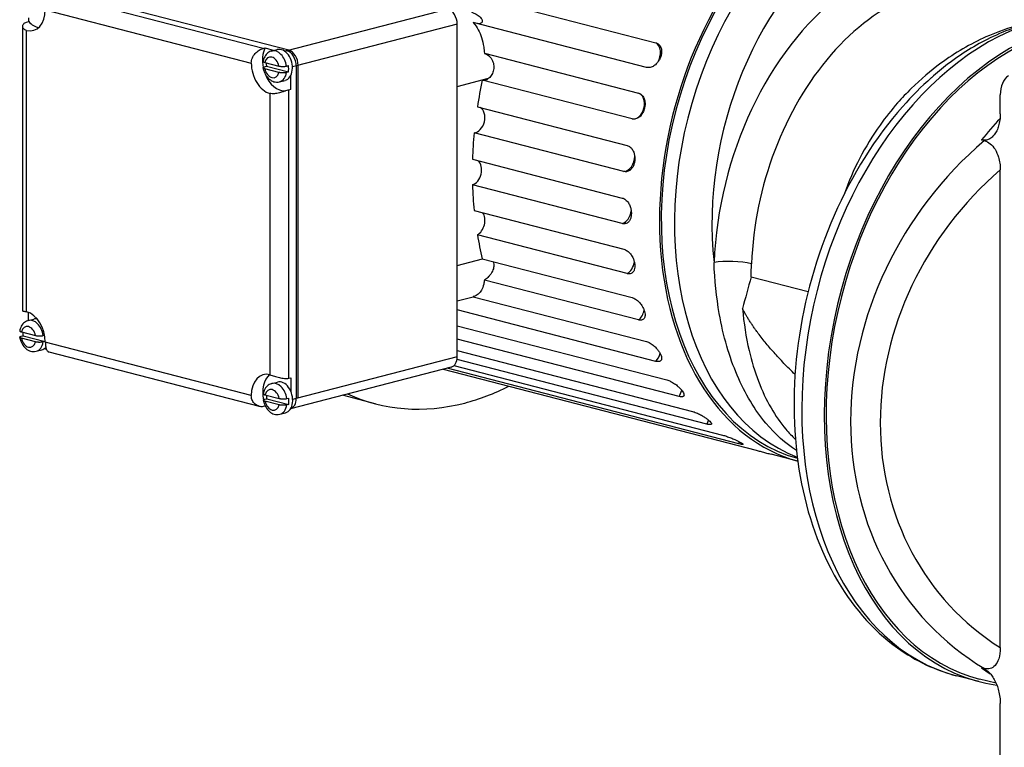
# Model space of a CAD drawing. Header units: inches. Extents: x 0 to 248, y 0 to 191.
# Tile 34 of 41: x 180 to 187.32, y 165.44 to 170.85. Entities that reach past the tile are written whole.
import ezdxf

# ---------------------------------------------------------------- set-up
doc = ezdxf.new("R2010")
doc.units = ezdxf.units.IN
doc.header["$MEASUREMENT"] = 0
doc.layers.add('PV-73B', color=7, linetype='Continuous')

# ---------------------------------------------------------------- blocks, each defined once
blk = doc.blocks.new('*U19')
at = {"layer": 'PV-73B'}
for p, q in [((22.7644, 48.2745), (25.1307, 47.6621)), ((22.4006, 47.6067), (20.5911, 48.0751)), ((22.2105, 47.6199), (20.6421, 48.0259)), ((20.5911, 47.908), (22.1222, 47.5117)), ((23.5838, 47.913), (22.3867, 47.6031)), ((20.4519, 47.8153), (20.4676, 47.8194)), ((20.4676, 47.8194), (20.4676, 47.8479)), ((23.6534, 47.7999), (22.4563, 47.4901)), ((23.6534, 45.328), (23.6534, 47.7999)), ((25.0611, 47.4794), (23.7709, 47.8134)), ((20.4231, 45.668), (20.4231, 47.7841)), ((20.4519, 45.6623), (20.4519, 47.7538)), ((22.2105, 47.6199), (22.2244, 47.6235)), ((22.2244, 47.6235), (22.2929, 47.6058)), ((22.2736, 47.6008), (22.3154, 47.6116)), ((22.4006, 47.6067), (22.3708, 47.599)), ((23.8551, 47.5839), (25.0009, 47.2874)), ((22.2225, 47.5167), (22.3283, 47.4893)), ((22.2215, 47.4838), (22.2354, 47.4874)), ((22.3283, 47.4418), (22.2225, 47.4692)), ((22.2354, 47.4874), (22.3988, 47.4451)), ((22.3849, 47.4891), (22.3988, 47.4927)), ((22.3988, 47.4451), (22.3849, 47.4415)), ((22.4702, 47.4937), (22.4283, 47.4828)), ((22.4563, 47.4901), (22.4563, 45.0182)), ((22.4702, 45.0218), (22.4702, 47.4937)), ((22.3328, 47.3721), (22.3746, 47.3829)), ((22.4146, 47.4162), (22.4146, 47.3146)), ((23.6534, 47.3375), (23.8868, 47.3979)), ((24.9533, 47.0964), (23.8397, 47.3846)), ((22.2614, 47.2855), (22.2614, 45.1939)), ((22.4146, 47.3146), (22.4006, 47.311)), ((22.4006, 45.1685), (22.4006, 47.311)), ((27.69, 47.134), (27.69, 47.2756)), ((23.8028, 47.187), (24.9164, 46.8988)), ((24.8922, 46.7053), (23.7787, 46.9935)), ((27.5508, 46.9403), (27.5718, 46.9349)), ((23.7662, 46.7963), (24.8798, 46.5081)), ((27.69, 43.1659), (27.69, 46.7176)), ((24.8798, 46.318), (23.7662, 46.6062)), ((23.7787, 46.4154), (24.8922, 46.1272)), ((24.9164, 45.9462), (23.8028, 46.2344)), ((23.6534, 46.0065), (23.8419, 46.0553)), ((23.8397, 46.0559), (24.9533, 45.7677)), ((25.0009, 45.6014), (23.8551, 45.8979)), ((25.8383, 45.9234), (26.2624, 45.8136)), ((23.6534, 45.744), (23.771, 45.7744)), ((23.7709, 45.7744), (25.0611, 45.4405)), ((25.1307, 45.2938), (23.6534, 45.6762)), ((20.4641, 45.5973), (20.5058, 45.6081)), ((20.4658, 45.5977), (20.4658, 45.6577)), ((23.6534, 45.559), (25.2125, 45.1555)), ((20.412, 45.4803), (20.4259, 45.4839)), ((20.4129, 45.5132), (20.5187, 45.4858)), ((20.5187, 45.4383), (20.4129, 45.4656)), ((20.4259, 45.4839), (20.5893, 45.4416)), ((20.5754, 45.4856), (20.586, 45.4883)), ((25.3019, 45.033), (23.6534, 45.4597)), ((20.5893, 45.4416), (20.5754, 45.438)), ((20.5996, 45.3821), (20.5816, 45.3867)), ((22.1222, 45.0398), (20.5911, 45.4361)), ((20.5233, 45.3686), (20.565, 45.3794)), ((22.1833, 44.9584), (20.6199, 45.363)), ((23.6534, 45.328), (22.4563, 45.0182)), ((23.6534, 45.3742), (25.4027, 44.9214)), ((23.6084, 45.2507), (22.4145, 44.9417)), ((23.548, 45.2351), (25.8758, 44.6326)), ((25.7466, 44.6815), (23.5778, 45.2428)), ((23.6291, 45.2622), (25.6261, 44.7453)), ((25.5093, 44.8268), (23.6517, 45.3076)), ((22.4006, 45.1685), (22.4163, 45.1725)), ((22.4163, 45.1725), (22.4163, 45.0709)), ((22.2753, 45.1294), (22.3171, 45.1402)), ((22.2233, 45.0124), (22.2372, 45.016)), ((22.2242, 45.0453), (22.33, 45.0179)), ((22.2372, 45.016), (22.4005, 44.9737)), ((22.3866, 45.0177), (22.4005, 45.0213)), ((22.4702, 45.0218), (22.4301, 45.0114)), ((23.0432, 44.9784), (22.7996, 45.0414)), ((22.2259, 44.9619), (22.2105, 44.9579)), ((22.33, 44.9704), (22.2242, 44.9978)), ((22.4005, 44.9737), (22.3866, 44.9701)), ((22.3345, 44.9007), (22.3763, 44.9115)), ((26.1849, 44.5516), (25.9871, 44.6028)), ((27.5718, 43.0098), (27.5508, 43.0152)), ((27.5319, 42.9131), (27.3649, 42.9564)), ((27.6593, 42.9005), (27.5369, 42.9322)), ((27.69, 42.2825), (27.69, 42.7495))]:
    blk.add_line(p, q, dxfattribs=at)
for centre, major_axis, ratio, start_param, end_param in [((26.7713, 46.7585), (-0.5672, -2.1916), 0.683013, 3.141593, 6.268416), ((26.8688, 46.7333), (0.5672, 2.1916), 0.683013, 0, 3.059741), ((26.7713, 46.7585), (-0.5722, -2.2106), 0.683013, 2.981884, 6.273706), ((27.008, 46.6972), (0.5179, 2.001), 0.683013, 5.506019, 8.364131), ((27.008, 46.2979), (0.513, 1.9819), 0.683013, 5.841064, 8.163061), ((27.1472, 46.2619), (0.4636, 1.7914), 0.683013, 0, 1.879876), ((20.4519, 47.944), (-0.0493, 0.1906), 0.683013, 2.779375, 4.350168), ((23.5838, 47.8179), (-0.0247, 0.0953), 0.683013, 4.350171, 5.920967), ((20.5372, 47.9661), (-0.0493, 0.1906), 0.683013, 2.255776, 2.807936), ((27.9962, 45.3957), (0.6313, 2.4393), 0.683013, 0.362218, 3.141593), ((28.1633, 45.3524), (-0.6313, -2.4393), 0.683013, 3.402931, 6.361865), ((28.1633, 45.3524), (-0.6264, -2.4203), 0.683013, 3.421934, 6.283185), ((25.0946, 47.5715), (0.0247, 0.0953), 0.683013, 4.301795, 6.100251), ((22.345, 47.4973), (-0.0493, 0.1906), 0.683013, 0.684977, 1.490042), ((22.3032, 47.4864), (-0.0296, 0.1143), 0.683013, 4.560041, 6.283185), ((22.345, 47.4973), (0.0296, -0.1143), 0.683013, 0, 3.141593), ((22.3867, 47.5081), (0.0247, -0.0953), 0.683013, 1.208578, 2.779375), ((22.4006, 47.5117), (-0.0247, 0.0953), 0.683013, 4.350171, 5.920965), ((22.2614, 47.4756), (-0.0493, 0.1906), 0.683013, 1.208576, 2.779375), ((22.2754, 47.4792), (0.0197, -0.0762), 0.683013, 1.526402, 4.032347), ((22.3171, 47.4901), (-0.0296, 0.1143), 0.683013, 1.189712, 1.418449), ((22.2754, 47.4792), (0.0197, -0.0762), 0.683013, 4.667995, 7.17394), ((22.345, 47.4973), (-0.0493, 0.1906), 0.683013, 1.745757, 3.006971), ((22.3032, 47.4864), (-0.0296, 0.1143), 0.683013, 3.141593, 4.1403), ((22.3171, 47.4901), (-0.0296, 0.1143), 0.683013, 4.1403, 4.560041), ((25.3794, 47.1187), (-0.5722, -2.2106), 0.683013, 4.768648, 4.856967), ((23.8621, 47.4804), (0.0247, 0.0953), 0.683013, 3.176298, 3.866722), ((27.8292, 47.2396), (-0.0493, 0.1906), 0.683013, 0.24062, 1.208578), ((24.9757, 47.1922), (0.0247, 0.0953), 0.683013, 3.176298, 6.274784), ((23.7893, 47.0902), (0.0247, 0.0953), 0.683013, 3.350831, 6.117053), ((28.5809, 45.2444), (-0.6264, -2.4203), 0.683013, 4.033178, 4.12583), ((25.3794, 47.1187), (-0.5722, -2.2106), 0.683013, 4.943181, 5.0315), ((28.96, 45.1462), (-1.6451, -1.9527), 0.882414, 4.525863, 6.423417), ((23.7647, 46.7008), (0.0247, 0.0953), 0.683013, 3.525364, 5.942521), ((24.9028, 46.802), (0.0247, 0.0953), 0.683013, 3.350831, 5.064893), ((29.0411, 45.0998), (-1.685, -1.6657), 0.888957, 4.637816, 6.486643), ((25.3794, 47.1187), (-0.5722, -2.2106), 0.683013, 5.117714, 5.206033), ((24.8783, 46.4126), (0.0247, 0.0953), 0.683013, 3.525364, 4.889477), ((23.7893, 46.3242), (0.0247, 0.0953), 0.683013, 3.699897, 5.767988), ((25.3794, 47.1187), (-0.5722, -2.2106), 0.683013, 5.292247, 5.380566), ((24.9028, 46.036), (0.0247, 0.0953), 0.683013, 3.699897, 4.825213), ((25.7016, 45.9928), (0.1967, -0.0076), 0.222176, 0.794669, 2.365465), ((24.9757, 45.6835), (0.0247, 0.0953), 0.683013, 3.87443, 4.790312), ((20.4519, 45.4721), (-0.0493, 0.1906), 0.683013, 4.350171, 5.920967), ((20.4937, 45.4829), (-0.0296, 0.1143), 0.683013, 4.560041, 6.283185), ((20.5354, 45.4937), (0.0296, -0.1143), 0.683013, 2.840549, 3.141593), ((20.4658, 45.4757), (0.0197, -0.0762), 0.683013, 1.526402, 4.032347), ((20.4658, 45.4757), (0.0197, -0.0762), 0.683013, 4.667995, 7.17394), ((20.5076, 45.4865), (-0.0296, 0.1143), 0.683013, 1.189712, 1.418449), ((20.4937, 45.4829), (-0.0296, 0.1143), 0.683013, 3.141593, 4.1403), ((20.5354, 45.4937), (0.0296, -0.1143), 0.683013, 0, 0.425037), ((20.5076, 45.4865), (-0.0296, 0.1143), 0.683013, 4.1403, 4.239716), ((23.5838, 45.346), (0.0247, -0.0953), 0.683013, 0, 1.208578), ((25.0946, 45.3658), (0.0247, 0.0953), 0.683013, 4.048963, 4.767266), ((22.2614, 45.0038), (-0.0493, 0.1906), 0.683013, 5.920967, 7.491763), ((22.3467, 45.0258), (-0.0493, 0.1906), 0.683013, 0.333657, 1.490042), ((22.2771, 45.0078), (0.0197, -0.0762), 0.683013, 1.526402, 4.032347), ((22.3049, 45.015), (-0.0296, 0.1143), 0.683013, 4.560041, 6.283185), ((22.3467, 45.0258), (0.0296, -0.1143), 0.683013, 0, 3.141593), ((23.7091, 47.5511), (-0.6659, -2.5727), 0.683013, 0.362218, 0.53773), ((22.3189, 45.0186), (-0.0296, 0.1143), 0.683013, 1.189712, 1.418449), ((22.3189, 45.0186), (-0.0296, 0.1143), 0.683013, 4.1403, 4.560041), ((22.3867, 45.0362), (0.0247, -0.0953), 0.683013, 0.050326, 1.208578), ((23.7091, 47.5511), (-0.6659, -2.5727), 0.683013, 6.163235, 6.645403), ((25.2561, 45.0926), (0.0247, 0.0953), 0.683013, 4.223496, 4.750026), ((22.2771, 45.0078), (0.0197, -0.0762), 0.683013, 4.667995, 7.17394), ((22.3049, 45.015), (-0.0296, 0.1143), 0.683013, 3.141593, 4.1403), ((25.4551, 44.8723), (0.0247, 0.0953), 0.683013, 4.398029, 4.735888), ((25.6856, 44.7114), (0.0247, 0.0953), 0.683013, 4.572562, 4.723394), ((28.5809, 45.2444), (-0.6264, -2.4203), 0.683013, 6.023384, 6.068)]:
    blk.add_ellipse(centre, major_axis=major_axis, ratio=ratio, start_param=start_param, end_param=end_param, dxfattribs=at)
for points, knots in [([(23.7584, 47.8891), (23.7701, 47.886), (23.7824, 47.8815), (23.8049, 47.8695), (23.815, 47.8622), (23.8259, 47.8512), (23.8291, 47.8474), (23.8343, 47.8395), (23.8364, 47.8355), (23.8384, 47.8291), (23.839, 47.8263), (23.8391, 47.8208), (23.8387, 47.8182), (23.8366, 47.8133), (23.835, 47.8111), (23.8304, 47.8075), (23.8275, 47.8061), (23.824, 47.8052), (23.8205, 47.8043), (23.8165, 47.8039), (23.8099, 47.8041), (23.8075, 47.8042), (23.8051, 47.8045)], [-5.107478, -5.107478, -5.107478, -5.107478, -3.839179, -3.839179, -2.57088, -2.57088, -2.035897, -2.035897, -1.500914, -1.500914, -1.125685, -1.125685, -0.750457, -0.750457, -0.375228, -0.375228, 0, 0, 0, 0.375228, 0.375228, 0.5734, 0.5734, 0.5734, 0.5734]), ([(20.4382, 47.7595), (20.4352, 47.7613), (20.4326, 47.7634), (20.428, 47.7685), (20.4261, 47.7715), (20.4237, 47.7778), (20.4231, 47.781), (20.4231, 47.7873), (20.4237, 47.7906), (20.4261, 47.797), (20.428, 47.8001), (20.4329, 47.8058), (20.436, 47.8083), (20.4433, 47.8125), (20.4475, 47.8142), (20.4519, 47.8153)], [4.390955, 4.390955, 4.390955, 4.390955, 4.80357, 4.80357, 5.283403, 5.283403, 5.763235, 5.763235, 6.244379, 6.244379, 6.725523, 6.725523, 7.206667, 7.206667, 7.687811, 7.687811, 7.687811, 7.687811]), ([(23.7709, 47.8134), (23.772, 47.8122), (23.7731, 47.8111), (23.7874, 47.7951), (23.7991, 47.7781), (23.8189, 47.7412), (23.8271, 47.7213), (23.8406, 47.679), (23.8462, 47.655), (23.8523, 47.6148), (23.854, 47.5995), (23.8551, 47.5839)], [34.608516, 34.608516, 34.608516, 34.608516, 34.760262, 34.760262, 36.650714, 36.650714, 38.541165, 38.541165, 40.573789, 40.573789, 41.757371, 41.757371, 41.757371, 41.757371]), ([(27.9962, 47.8295), (27.8576, 47.8075), (27.7179, 47.7656), (27.5837, 47.7054), (27.468, 47.6536), (27.3549, 47.5877), (27.2484, 47.5097), (27.1717, 47.4535), (27.0982, 47.3909), (27.0284, 47.3221), (26.9935, 47.2877), (26.9596, 47.2519), (26.9269, 47.2146), (26.8811, 47.1625), (26.8377, 47.1078), (26.7972, 47.0509), (26.7403, 46.9714), (26.6892, 46.888), (26.6437, 46.8003), (26.6006, 46.7171), (26.5629, 46.6304), (26.5317, 46.5416)], [-67.673557, -67.673557, -67.673557, -67.673557, -54.041085, -54.041085, -54.041085, -42.295973, -42.295973, -42.295973, -33.836779, -33.836779, -33.836779, -29.607181, -29.607181, -29.607181, -23.685745, -23.685745, -23.685745, -15.395734, -15.395734, -15.395734, -7.533136, -7.533136, -7.533136, -7.533136]), ([(27.9962, 47.8295), (27.8681, 47.8033), (27.739, 47.7589), (27.614, 47.6978), (27.5062, 47.6451), (27.4001, 47.5794), (27.2988, 47.5021), (27.2579, 47.4709), (27.2177, 47.4378), (27.1782, 47.4028)], [-67.673557, -67.673557, -67.673557, -67.673557, -54.041085, -54.041085, -54.041085, -42.295973, -42.295973, -42.295973, -37.553986, -37.553986, -37.553986, -37.553986]), ([(20.4519, 47.7538), (20.4475, 47.755), (20.4433, 47.7566), (20.4392, 47.7589), (20.4387, 47.7592), (20.4382, 47.7595)], [-3.8439055, -3.8439055, -3.8439055, -3.8439055, -3.3640731, -3.3640731, -3.2968561, -3.2968561, -3.2968561, -3.2968561]), ([(25.1307, 47.6621), (25.1347, 47.661), (25.1387, 47.6595), (25.1462, 47.6554), (25.1497, 47.6529), (25.1561, 47.6469), (25.159, 47.6435), (25.1638, 47.6359), (25.1659, 47.6319), (25.1689, 47.6239), (25.1702, 47.6196), (25.1719, 47.6105), (25.1724, 47.6058), (25.1729, 47.5941), (25.1724, 47.5859), (25.1695, 47.5694), (25.1671, 47.561), (25.1613, 47.5459), (25.1575, 47.5379), (25.1484, 47.5229), (25.1431, 47.5159), (25.1346, 47.5064), (25.1308, 47.5027), (25.1231, 47.4961), (25.119, 47.4931), (25.111, 47.4879), (25.1065, 47.4855), (25.0973, 47.4815), (25.0925, 47.48), (25.0831, 47.4781), (25.0784, 47.4776), (25.0694, 47.4778), (25.0651, 47.4784), (25.0611, 47.4794)], [0.970509, 0.970509, 0.970509, 0.970509, 1.402259, 1.402259, 1.834008, 1.834008, 2.265758, 2.265758, 2.697507, 2.697507, 3.07925, 3.07925, 3.460993, 3.460993, 4.080819, 4.080819, 4.700645, 4.700645, 5.320472, 5.320472, 5.940298, 5.940298, 6.322041, 6.322041, 6.703784, 6.703784, 7.135533, 7.135533, 7.567283, 7.567283, 7.999032, 7.999032, 8.430782, 8.430782, 8.430782, 8.430782]), ([(22.1222, 47.5117), (22.1222, 47.5177), (22.1229, 47.5241), (22.1256, 47.5367), (22.1276, 47.543), (22.1329, 47.5552), (22.1361, 47.561), (22.1434, 47.5721), (22.1474, 47.5772), (22.1558, 47.5865), (22.1605, 47.591), (22.1703, 47.5993), (22.1755, 47.6031), (22.1859, 47.6097), (22.1911, 47.6125), (22.2012, 47.6171), (22.206, 47.6188), (22.2105, 47.6199)], [3.843906, 3.843906, 3.843906, 3.843906, 4.323738, 4.323738, 4.80357, 4.80357, 5.283403, 5.283403, 5.763235, 5.763235, 6.244379, 6.244379, 6.725523, 6.725523, 7.206667, 7.206667, 7.687811, 7.687811, 7.687811, 7.687811]), ([(22.2736, 47.6008), (22.2692, 47.5997), (22.2649, 47.5981), (22.2502, 47.5913), (22.2409, 47.5842), (22.2246, 47.5652), (22.2181, 47.5531), (22.2124, 47.535), (22.2112, 47.5299), (22.2102, 47.5247)], [0.0227604, 0.0227604, 0.0227604, 0.0227604, 0.0382007, 0.0382007, 0.0774891, 0.0774891, 0.1217411, 0.1217411, 0.1382751, 0.1382751, 0.1382751, 0.1382751]), ([(23.8551, 47.5839), (23.8557, 47.5838), (23.8562, 47.5836), (23.8619, 47.5819), (23.867, 47.5797), (23.8769, 47.5743), (23.8816, 47.571), (23.8905, 47.5637), (23.895, 47.5593), (23.9033, 47.5494), (23.9071, 47.544), (23.9138, 47.5323), (23.9167, 47.5261), (23.9212, 47.5134), (23.9229, 47.5069), (23.925, 47.4943), (23.9256, 47.4878), (23.9256, 47.4748), (23.925, 47.4681), (23.9226, 47.4552), (23.9209, 47.4488), (23.9165, 47.4368), (23.9138, 47.4312), (23.908, 47.421), (23.9046, 47.4161), (23.8971, 47.4071), (23.893, 47.403), (23.8881, 47.399), (23.8875, 47.3984), (23.8868, 47.3979)], [0.899561, 0.899561, 0.899561, 0.899561, 0.949227, 0.949227, 1.423841, 1.423841, 1.898454, 1.898454, 2.398512, 2.398512, 2.89857, 2.89857, 3.398629, 3.398629, 3.898687, 3.898687, 4.374649, 4.374649, 4.850611, 4.850611, 5.326573, 5.326573, 5.802535, 5.802535, 6.273764, 6.273764, 6.744994, 6.744994, 6.815747, 6.815747, 6.815747, 6.815747]), ([(22.2102, 47.5247), (22.2102, 47.5245), (22.2102, 47.5243), (22.2102, 47.5235), (22.2105, 47.5228), (22.2116, 47.5215), (22.2124, 47.5208), (22.2144, 47.5196), (22.2157, 47.5189), (22.2188, 47.5177), (22.2207, 47.5172), (22.2225, 47.5167)], [0.6853751, 0.6853751, 0.6853751, 0.6853751, 0.737672, 0.737672, 0.926934, 0.926934, 1.116196, 1.116196, 1.3120924, 1.3120924, 1.5079888, 1.5079888, 1.5079888, 1.5079888]), ([(22.2225, 47.4692), (22.2207, 47.4696), (22.2188, 47.4702), (22.2157, 47.4714), (22.2144, 47.472), (22.2124, 47.4732), (22.2116, 47.4739), (22.2105, 47.4753), (22.2102, 47.476), (22.2102, 47.4773), (22.2104, 47.478), (22.2114, 47.4793), (22.2122, 47.48), (22.214, 47.4811), (22.2152, 47.4817), (22.2181, 47.4829), (22.2198, 47.4834), (22.2215, 47.4838)], [-1.507989, -1.507989, -1.507989, -1.507989, -1.312092, -1.312092, -1.116196, -1.116196, -0.926934, -0.926934, -0.737672, -0.737672, -0.552208, -0.552208, -0.366745, -0.366745, -0.183372, -0.183372, 0, 0, 0, 0]), ([(22.2102, 47.4763), (22.2119, 47.4665), (22.2145, 47.4568), (22.2235, 47.4329), (22.2311, 47.4194), (22.2499, 47.3963), (22.261, 47.3869), (22.2846, 47.3741), (22.2968, 47.3704), (22.3173, 47.3694), (22.3252, 47.3701), (22.3328, 47.3721)], [0.1879536, 0.1879536, 0.1879536, 0.1879536, 0.2178197, 0.2178197, 0.2647211, 0.2647211, 0.3109862, 0.3109862, 0.3533696, 0.3533696, 0.3801084, 0.3801084, 0.3801084, 0.3801084]), ([(22.3283, 47.4893), (22.3301, 47.4889), (22.3322, 47.4884), (22.3369, 47.4876), (22.3394, 47.4872), (22.344, 47.4867), (22.3466, 47.4865), (22.3519, 47.4862), (22.3546, 47.4861), (22.3595, 47.4861), (22.3622, 47.4862), (22.3674, 47.4865), (22.37, 47.4867), (22.3744, 47.4871), (22.3768, 47.4874), (22.3812, 47.4882), (22.3832, 47.4886), (22.3849, 47.4891)], [-1.507989, -1.507989, -1.507989, -1.507989, -1.312092, -1.312092, -1.116196, -1.116196, -0.926934, -0.926934, -0.737672, -0.737672, -0.552208, -0.552208, -0.366745, -0.366745, -0.183372, -0.183372, 0, 0, 0, 0]), ([(22.3849, 47.4415), (22.3832, 47.4411), (22.3812, 47.4407), (22.3768, 47.4399), (22.3744, 47.4396), (22.37, 47.4391), (22.3674, 47.4389), (22.3622, 47.4387), (22.3595, 47.4386), (22.3546, 47.4386), (22.3519, 47.4387), (22.3466, 47.439), (22.344, 47.4392), (22.3394, 47.4397), (22.3369, 47.44), (22.3322, 47.4408), (22.3301, 47.4413), (22.3283, 47.4418)], [0, 0, 0, 0, 0.183372, 0.183372, 0.366745, 0.366745, 0.552208, 0.552208, 0.737672, 0.737672, 0.926934, 0.926934, 1.116196, 1.116196, 1.312092, 1.312092, 1.507989, 1.507989, 1.507989, 1.507989]), ([(27.1783, 47.4029), (27.104, 47.3369), (27.0323, 47.2648), (26.7607, 46.9572), (26.588, 46.6821), (26.3231, 46.0777), (26.2326, 45.7551), (26.1448, 45.1084), (26.1464, 44.7907), (26.2397, 44.2018), (26.3281, 43.9343), (26.5794, 43.4828), (26.738, 43.2986), (27.0606, 43.0667), (27.2085, 42.9969), (27.3649, 42.9564)], [2.527644, 2.527644, 2.527644, 2.527644, 2.868297, 2.868297, 3.876252, 3.876252, 4.871624, 4.871624, 5.846264, 5.846264, 6.794828, 6.794828, 7.707102, 7.707102, 8.364776, 8.364776, 8.364776, 8.364776]), ([(22.4006, 47.311), (22.3962, 47.3098), (22.3912, 47.3084), (22.3803, 47.3051), (22.3744, 47.3033), (22.3623, 47.2995), (22.3561, 47.2975), (22.3435, 47.2937), (22.3371, 47.2919), (22.325, 47.2887), (22.3186, 47.2873), (22.306, 47.2849), (22.2997, 47.284), (22.2876, 47.283), (22.2818, 47.2829), (22.2709, 47.2836), (22.2659, 47.2843), (22.2614, 47.2855)], [7.687811, 7.687811, 7.687811, 7.687811, 8.168955, 8.168955, 8.650099, 8.650099, 9.131243, 9.131243, 9.612387, 9.612387, 10.092219, 10.092219, 10.572052, 10.572052, 11.051884, 11.051884, 11.531717, 11.531717, 11.531717, 11.531717]), ([(25.0009, 47.2874), (25.0049, 47.2863), (25.0089, 47.2848), (25.0166, 47.2806), (25.0203, 47.278), (25.0272, 47.2718), (25.0303, 47.2682), (25.0359, 47.2604), (25.0383, 47.2561), (25.0421, 47.2478), (25.0438, 47.2433), (25.0465, 47.2339), (25.0475, 47.2289), (25.0493, 47.2167), (25.0497, 47.2082), (25.0486, 47.1909), (25.0472, 47.1821), (25.0433, 47.1663), (25.0404, 47.1579), (25.0332, 47.1422), (25.0289, 47.1349), (25.0216, 47.125), (25.0184, 47.1212), (25.0116, 47.1142), (25.008, 47.111), (25.0008, 47.1056), (24.9967, 47.1031), (24.9881, 47.0989), (24.9837, 47.0973), (24.9748, 47.0952), (24.9703, 47.0947), (24.9615, 47.0948), (24.9573, 47.0954), (24.9533, 47.0964)], [0.970509, 0.970509, 0.970509, 0.970509, 1.402259, 1.402259, 1.834008, 1.834008, 2.265758, 2.265758, 2.697507, 2.697507, 3.07925, 3.07925, 3.460993, 3.460993, 4.080819, 4.080819, 4.700645, 4.700645, 5.320472, 5.320472, 5.940298, 5.940298, 6.322041, 6.322041, 6.703784, 6.703784, 7.135533, 7.135533, 7.567283, 7.567283, 7.999032, 7.999032, 8.430782, 8.430782, 8.430782, 8.430782]), ([(27.69, 47.134), (27.69, 47.1192), (27.6891, 47.1032), (27.6849, 47.0724), (27.6817, 47.0576), (27.6745, 47.0326), (27.6699, 47.0201), (27.6615, 47.0028), (27.6585, 46.9973), (27.6522, 46.987), (27.6489, 46.9823), (27.6396, 46.9703), (27.6325, 46.9629), (27.6208, 46.9537), (27.6168, 46.9509), (27.6086, 46.9463), (27.6044, 46.9443), (27.5931, 46.94), (27.5848, 46.9381), (27.5719, 46.9374), (27.5676, 46.9375), (27.5591, 46.9385), (27.5549, 46.9393), (27.5508, 46.9403)], [8.061863, 8.061863, 8.061863, 8.061863, 9.231174, 9.231174, 10.400485, 10.400485, 11.486491, 11.486491, 12.029494, 12.029494, 12.572497, 12.572497, 13.540388, 13.540388, 14.024333, 14.024333, 14.508278, 14.508278, 15.376515, 15.376515, 15.810633, 15.810633, 16.244751, 16.244751, 16.244751, 16.244751]), ([(27.5718, 46.9349), (27.587, 46.9309), (27.602, 46.9232), (27.6291, 46.9007), (27.641, 46.8867), (27.662, 46.8527), (27.6704, 46.833), (27.6812, 46.7973), (27.6845, 46.7818), (27.689, 46.75), (27.69, 46.7337), (27.69, 46.7176)], [0, 0, 0, 0, 1.635445, 1.635445, 3.178775, 3.178775, 4.827573, 4.827573, 6.024006, 6.024006, 7.287575, 7.287575, 7.287575, 7.287575]), ([(24.9164, 46.8988), (24.9204, 46.8977), (24.9245, 46.8962), (24.9324, 46.8919), (24.9363, 46.8893), (24.9437, 46.883), (24.9472, 46.8794), (24.9535, 46.8714), (24.9563, 46.8671), (24.9609, 46.8587), (24.9631, 46.8541), (24.9668, 46.8445), (24.9683, 46.8395), (24.9714, 46.8271), (24.9728, 46.8184), (24.9738, 46.8009), (24.9734, 46.792), (24.9714, 46.776), (24.9696, 46.7675), (24.9644, 46.7516), (24.9611, 46.7442), (24.9552, 46.7342), (24.9525, 46.7303), (24.9467, 46.7233), (24.9436, 46.7201), (24.9372, 46.7146), (24.9336, 46.712), (24.9257, 46.7078), (24.9216, 46.7062), (24.9132, 46.7041), (24.9089, 46.7036), (24.9004, 46.7037), (24.8962, 46.7042), (24.8922, 46.7053)], [0.970509, 0.970509, 0.970509, 0.970509, 1.402259, 1.402259, 1.834008, 1.834008, 2.265758, 2.265758, 2.697507, 2.697507, 3.07925, 3.07925, 3.460993, 3.460993, 4.080819, 4.080819, 4.700645, 4.700645, 5.320472, 5.320472, 5.940298, 5.940298, 6.322041, 6.322041, 6.703784, 6.703784, 7.135533, 7.135533, 7.567283, 7.567283, 7.999032, 7.999032, 8.430782, 8.430782, 8.430782, 8.430782]), ([(24.8798, 46.5081), (24.8838, 46.507), (24.8879, 46.5055), (24.8962, 46.5013), (24.9003, 46.4986), (24.9082, 46.4924), (24.9119, 46.4888), (24.919, 46.4809), (24.9223, 46.4767), (24.9278, 46.4683), (24.9304, 46.4638), (24.9351, 46.4543), (24.9372, 46.4493), (24.9417, 46.4371), (24.9441, 46.4285), (24.9472, 46.4112), (24.9479, 46.4025), (24.9479, 46.3868), (24.9472, 46.3784), (24.9441, 46.3629), (24.9417, 46.3556), (24.9372, 46.3459), (24.9351, 46.3421), (24.9304, 46.3352), (24.9278, 46.3321), (24.9223, 46.3268), (24.919, 46.3243), (24.9119, 46.3203), (24.9082, 46.3187), (24.9003, 46.3167), (24.8962, 46.3162), (24.8879, 46.3163), (24.8838, 46.3169), (24.8798, 46.318)], [0.970509, 0.970509, 0.970509, 0.970509, 1.402259, 1.402259, 1.834008, 1.834008, 2.265758, 2.265758, 2.697507, 2.697507, 3.07925, 3.07925, 3.460993, 3.460993, 4.080819, 4.080819, 4.700645, 4.700645, 5.320472, 5.320472, 5.940298, 5.940298, 6.322041, 6.322041, 6.703784, 6.703784, 7.135533, 7.135533, 7.567283, 7.567283, 7.999032, 7.999032, 8.430782, 8.430782, 8.430782, 8.430782]), ([(24.8922, 46.1272), (24.8962, 46.1262), (24.9004, 46.1246), (24.9089, 46.1205), (24.9132, 46.1179), (24.9216, 46.1119), (24.9257, 46.1084), (24.9336, 46.1007), (24.9372, 46.0966), (24.9436, 46.0886), (24.9467, 46.0842), (24.9525, 46.0751), (24.9552, 46.0703), (24.9611, 46.0585), (24.9644, 46.0503), (24.9696, 46.0338), (24.9714, 46.0254), (24.9734, 46.0105), (24.9738, 46.0026), (24.9728, 45.9878), (24.9714, 45.981), (24.9683, 45.9718), (24.9668, 45.9682), (24.9631, 45.9618), (24.9609, 45.9589), (24.9563, 45.954), (24.9535, 45.9517), (24.9472, 45.9479), (24.9437, 45.9465), (24.9363, 45.9447), (24.9324, 45.9443), (24.9245, 45.9446), (24.9204, 45.9452), (24.9164, 45.9462)], [0.970509, 0.970509, 0.970509, 0.970509, 1.402259, 1.402259, 1.834008, 1.834008, 2.265758, 2.265758, 2.697507, 2.697507, 3.07925, 3.07925, 3.460993, 3.460993, 4.080819, 4.080819, 4.700645, 4.700645, 5.320472, 5.320472, 5.940298, 5.940298, 6.322041, 6.322041, 6.703784, 6.703784, 7.135533, 7.135533, 7.567283, 7.567283, 7.999032, 7.999032, 8.430782, 8.430782, 8.430782, 8.430782]), ([(23.9209, 46.0349), (23.9221, 46.0318), (23.923, 46.0286), (23.925, 46.0199), (23.9256, 46.0144), (23.9256, 46.003), (23.925, 45.9973), (23.9229, 45.9859), (23.9213, 45.9799), (23.9168, 45.9678), (23.914, 45.9617), (23.9075, 45.9499), (23.9038, 45.9441), (23.8956, 45.9333), (23.8913, 45.9282), (23.8824, 45.919), (23.8776, 45.9145), (23.8677, 45.9063), (23.8624, 45.9025), (23.8565, 45.8988), (23.8558, 45.8983), (23.8551, 45.8979)], [2.530479, 2.530479, 2.530479, 2.530479, 2.836367, 2.836367, 3.312567, 3.312567, 3.788767, 3.788767, 4.280977, 4.280977, 4.773188, 4.773188, 5.265398, 5.265398, 5.757608, 5.757608, 6.240112, 6.240112, 6.722617, 6.722617, 6.78704, 6.78704, 6.78704, 6.78704]), ([(26.1752, 44.6314), (26.0934, 44.6836), (26.0167, 44.7517), (25.948, 44.8338), (25.8661, 44.9318), (25.7934, 45.0522), (25.7346, 45.1899), (25.676, 45.327), (25.631, 45.4808), (25.6013, 45.6497), (25.58, 45.7704), (25.5669, 45.8979), (25.5624, 46.0288)], [-52.776227, -52.776227, -52.776227, -52.776227, -40.296984, -40.296984, -40.296984, -25.412364, -25.412364, -25.412364, -10.588485, -10.588485, -10.588485, 0, 0, 0, 0]), ([(23.8551, 45.8979), (23.854, 45.887), (23.8523, 45.8767), (23.8462, 45.8506), (23.8406, 45.8362), (23.8271, 45.8126), (23.8189, 45.8025), (23.7991, 45.7859), (23.7874, 45.7795), (23.7731, 45.775), (23.772, 45.7747), (23.7709, 45.7744)], [-10.778011, -10.778011, -10.778011, -10.778011, -9.594429, -9.594429, -7.561804, -7.561804, -5.671353, -5.671353, -3.780902, -3.780902, -3.629156, -3.629156, -3.629156, -3.629156]), ([(25.8383, 45.9234), (25.8382, 45.9231), (25.8382, 45.9229), (25.817, 45.8429), (25.7951, 45.7641), (25.7741, 45.6859)], [-0.023486, -0.023486, -0.023486, -0.023486, 0, 0, 7.088083, 7.088083, 7.088083, 7.088083]), ([(24.9533, 45.7677), (24.9573, 45.7666), (24.9615, 45.7651), (24.9703, 45.7612), (24.9748, 45.7587), (24.9837, 45.7529), (24.9881, 45.7496), (24.9967, 45.7424), (25.0008, 45.7385), (25.008, 45.731), (25.0116, 45.7269), (25.0184, 45.7183), (25.0216, 45.7139), (25.0289, 45.7029), (25.0332, 45.6953), (25.0404, 45.68), (25.0433, 45.6723), (25.0472, 45.6586), (25.0486, 45.6513), (25.0497, 45.6379), (25.0493, 45.6317), (25.0475, 45.6234), (25.0465, 45.6202), (25.0438, 45.6144), (25.0421, 45.6118), (25.0383, 45.6074), (25.0359, 45.6054), (25.0303, 45.6022), (25.0272, 45.601), (25.0203, 45.5995), (25.0166, 45.5993), (25.0089, 45.5997), (25.0049, 45.6003), (25.0009, 45.6014)], [0.970509, 0.970509, 0.970509, 0.970509, 1.402259, 1.402259, 1.834008, 1.834008, 2.265758, 2.265758, 2.697507, 2.697507, 3.07925, 3.07925, 3.460993, 3.460993, 4.080819, 4.080819, 4.700645, 4.700645, 5.320472, 5.320472, 5.940298, 5.940298, 6.322041, 6.322041, 6.703784, 6.703784, 7.135533, 7.135533, 7.567283, 7.567283, 7.999032, 7.999032, 8.430782, 8.430782, 8.430782, 8.430782]), ([(25.7741, 45.6859), (25.7836, 45.5781), (25.7999, 45.4742), (25.8603, 45.2146), (25.915, 45.0704), (26.019, 44.89), (26.0555, 44.8375), (26.1183, 44.763), (26.1422, 44.7377), (26.1672, 44.7141)], [9.263034, 9.263034, 9.263034, 9.263034, 18.216535, 18.216535, 32.850727, 32.850727, 39.688349, 39.688349, 43.596433, 43.596433, 43.596433, 43.596433]), ([(20.4231, 45.668), (20.4231, 45.668), (20.4237, 45.668), (20.4261, 45.6677), (20.428, 45.6675), (20.4329, 45.6666), (20.4361, 45.666), (20.4433, 45.6644), (20.4475, 45.6634), (20.4519, 45.6623)], [9.612387, 9.612387, 9.612387, 9.612387, 10.092219, 10.092219, 10.572052, 10.572052, 11.051884, 11.051884, 11.531717, 11.531717, 11.531717, 11.531717]), ([(20.4641, 45.5973), (20.4597, 45.5961), (20.4554, 45.5946), (20.4407, 45.5878), (20.4314, 45.5806), (20.415, 45.5616), (20.4086, 45.5496), (20.4029, 45.5314), (20.4016, 45.5264), (20.4007, 45.5212)], [0.0227604, 0.0227604, 0.0227604, 0.0227604, 0.0382007, 0.0382007, 0.0774891, 0.0774891, 0.1217411, 0.1217411, 0.1382751, 0.1382751, 0.1382751, 0.1382751]), ([(20.4129, 45.4656), (20.4111, 45.4661), (20.4093, 45.4667), (20.4062, 45.4679), (20.4048, 45.4685), (20.4029, 45.4697), (20.402, 45.4704), (20.4009, 45.4718), (20.4007, 45.4725), (20.4006, 45.4737), (20.4009, 45.4744), (20.4019, 45.4758), (20.4026, 45.4764), (20.4045, 45.4776), (20.4057, 45.4782), (20.4086, 45.4793), (20.4103, 45.4799), (20.412, 45.4803)], [-1.507989, -1.507989, -1.507989, -1.507989, -1.312092, -1.312092, -1.116196, -1.116196, -0.926934, -0.926934, -0.737672, -0.737672, -0.552208, -0.552208, -0.366745, -0.366745, -0.183372, -0.183372, 0, 0, 0, 0]), ([(20.4007, 45.5212), (20.4007, 45.521), (20.4007, 45.5208), (20.4007, 45.52), (20.4009, 45.5193), (20.402, 45.5179), (20.4029, 45.5173), (20.4048, 45.5161), (20.4062, 45.5154), (20.4093, 45.5142), (20.4111, 45.5137), (20.4129, 45.5132)], [0.6853751, 0.6853751, 0.6853751, 0.6853751, 0.737672, 0.737672, 0.926934, 0.926934, 1.116196, 1.116196, 1.3120924, 1.3120924, 1.5079888, 1.5079888, 1.5079888, 1.5079888]), ([(20.4007, 45.4727), (20.4023, 45.463), (20.4049, 45.4533), (20.4139, 45.4293), (20.4216, 45.4158), (20.4404, 45.3928), (20.4514, 45.3833), (20.4751, 45.3706), (20.4873, 45.3669), (20.5078, 45.3658), (20.5157, 45.3666), (20.5233, 45.3686)], [0.1879536, 0.1879536, 0.1879536, 0.1879536, 0.2178197, 0.2178197, 0.2647211, 0.2647211, 0.3109862, 0.3109862, 0.3533696, 0.3533696, 0.3801084, 0.3801084, 0.3801084, 0.3801084]), ([(20.5187, 45.4858), (20.5205, 45.4853), (20.5227, 45.4849), (20.5273, 45.4841), (20.5298, 45.4837), (20.5345, 45.4832), (20.5371, 45.483), (20.5424, 45.4827), (20.5451, 45.4826), (20.55, 45.4826), (20.5527, 45.4827), (20.5579, 45.4829), (20.5604, 45.4831), (20.5649, 45.4836), (20.5673, 45.4839), (20.5716, 45.4847), (20.5737, 45.4851), (20.5754, 45.4856)], [-1.507989, -1.507989, -1.507989, -1.507989, -1.312092, -1.312092, -1.116196, -1.116196, -0.926934, -0.926934, -0.737672, -0.737672, -0.552208, -0.552208, -0.366745, -0.366745, -0.183372, -0.183372, 0, 0, 0, 0]), ([(20.5754, 45.438), (20.5737, 45.4376), (20.5716, 45.4371), (20.5673, 45.4364), (20.5649, 45.4361), (20.5604, 45.4356), (20.5579, 45.4354), (20.5527, 45.4351), (20.55, 45.4351), (20.5451, 45.4351), (20.5424, 45.4352), (20.5371, 45.4354), (20.5345, 45.4357), (20.5298, 45.4362), (20.5273, 45.4365), (20.5227, 45.4373), (20.5205, 45.4378), (20.5187, 45.4383)], [0, 0, 0, 0, 0.183372, 0.183372, 0.366745, 0.366745, 0.552208, 0.552208, 0.737672, 0.737672, 0.926934, 0.926934, 1.116196, 1.116196, 1.312092, 1.312092, 1.507989, 1.507989, 1.507989, 1.507989]), ([(20.5911, 45.4361), (20.5911, 45.43), (20.5913, 45.4239), (20.5922, 45.4122), (20.5929, 45.4066), (20.5948, 45.3963), (20.596, 45.3916), (20.5989, 45.3832), (20.6006, 45.3795), (20.6044, 45.3734), (20.6066, 45.3707), (20.6118, 45.3663), (20.6148, 45.3646), (20.6187, 45.3633), (20.6193, 45.3632), (20.6199, 45.363)], [3.843906, 3.843906, 3.843906, 3.843906, 4.323738, 4.323738, 4.80357, 4.80357, 5.283403, 5.283403, 5.763235, 5.763235, 6.244379, 6.244379, 6.725523, 6.725523, 6.807252, 6.807252, 6.807252, 6.807252]), ([(25.0611, 45.4405), (25.0651, 45.4394), (25.0694, 45.438), (25.0784, 45.4342), (25.0831, 45.4319), (25.0925, 45.4265), (25.0973, 45.4235), (25.1065, 45.4168), (25.111, 45.4133), (25.119, 45.4064), (25.1231, 45.4027), (25.1308, 45.395), (25.1346, 45.3909), (25.1431, 45.3811), (25.1484, 45.3743), (25.1575, 45.3606), (25.1613, 45.3538), (25.1671, 45.3417), (25.1695, 45.3354), (25.1724, 45.3236), (25.1729, 45.3183), (25.1724, 45.3112), (25.1719, 45.3084), (25.1702, 45.3035), (25.1689, 45.3014), (25.1659, 45.2977), (25.1638, 45.2961), (25.159, 45.2935), (25.1561, 45.2925), (25.1497, 45.2915), (25.1462, 45.2915), (25.1387, 45.2921), (25.1347, 45.2928), (25.1307, 45.2938)], [0.970509, 0.970509, 0.970509, 0.970509, 1.402259, 1.402259, 1.834008, 1.834008, 2.265758, 2.265758, 2.697507, 2.697507, 3.07925, 3.07925, 3.460993, 3.460993, 4.080819, 4.080819, 4.700645, 4.700645, 5.320472, 5.320472, 5.940298, 5.940298, 6.322041, 6.322041, 6.703784, 6.703784, 7.135533, 7.135533, 7.567283, 7.567283, 7.999032, 7.999032, 8.430782, 8.430782, 8.430782, 8.430782]), ([(22.2614, 45.1939), (22.2659, 45.1928), (22.2709, 45.1914), (22.2771, 45.1896), (22.2779, 45.1894), (22.2786, 45.1892)], [-3.8439055, -3.8439055, -3.8439055, -3.8439055, -3.3640731, -3.3640731, -3.2968561, -3.2968561, -3.2968561, -3.2968561]), ([(22.2786, 45.1892), (22.2834, 45.1878), (22.2885, 45.1863), (22.2997, 45.183), (22.306, 45.1811), (22.3186, 45.1775), (22.325, 45.1758), (22.3371, 45.1726), (22.3435, 45.1711), (22.3561, 45.1686), (22.3623, 45.1676), (22.3744, 45.1663), (22.3803, 45.1661), (22.3912, 45.1666), (22.3962, 45.1673), (22.4006, 45.1685)], [4.390955, 4.390955, 4.390955, 4.390955, 4.80357, 4.80357, 5.283403, 5.283403, 5.763235, 5.763235, 6.244379, 6.244379, 6.725523, 6.725523, 7.206667, 7.206667, 7.687811, 7.687811, 7.687811, 7.687811]), ([(22.2753, 45.1294), (22.271, 45.1282), (22.2667, 45.1267), (22.2519, 45.1199), (22.2426, 45.1127), (22.2263, 45.0938), (22.2199, 45.0817), (22.2141, 45.0636), (22.2129, 45.0585), (22.212, 45.0533)], [0.0227604, 0.0227604, 0.0227604, 0.0227604, 0.0382007, 0.0382007, 0.0774891, 0.0774891, 0.1217411, 0.1217411, 0.1382751, 0.1382751, 0.1382751, 0.1382751]), ([(25.2125, 45.1555), (25.2165, 45.1545), (25.2208, 45.153), (25.2301, 45.1495), (25.2349, 45.1474), (25.2447, 45.1425), (25.2498, 45.1398), (25.2597, 45.1339), (25.2645, 45.1308), (25.2733, 45.1247), (25.2777, 45.1215), (25.2864, 45.1148), (25.2906, 45.1113), (25.3002, 45.1028), (25.3063, 45.097), (25.3172, 45.0854), (25.322, 45.0797), (25.3293, 45.0696), (25.3326, 45.0643), (25.3372, 45.0547), (25.3386, 45.0503), (25.3392, 45.0446), (25.3392, 45.0425), (25.3382, 45.0386), (25.3374, 45.037), (25.335, 45.0342), (25.3334, 45.033), (25.3291, 45.0312), (25.3265, 45.0306), (25.3205, 45.0302), (25.3171, 45.0303), (25.3098, 45.0312), (25.3059, 45.032), (25.3019, 45.033)], [0.970509, 0.970509, 0.970509, 0.970509, 1.402259, 1.402259, 1.834008, 1.834008, 2.265758, 2.265758, 2.697507, 2.697507, 3.07925, 3.07925, 3.460993, 3.460993, 4.080819, 4.080819, 4.700645, 4.700645, 5.320472, 5.320472, 5.940298, 5.940298, 6.322041, 6.322041, 6.703784, 6.703784, 7.135533, 7.135533, 7.567283, 7.567283, 7.999032, 7.999032, 8.430782, 8.430782, 8.430782, 8.430782]), ([(22.1248, 45.0189), (22.1246, 45.0198), (22.1244, 45.0206), (22.1229, 45.0275), (22.1222, 45.0337), (22.1222, 45.0398)], [3.2968561, 3.2968561, 3.2968561, 3.2968561, 3.3640731, 3.3640731, 3.8439055, 3.8439055, 3.8439055, 3.8439055]), ([(22.2105, 44.9579), (22.206, 44.9568), (22.2012, 44.9562), (22.1911, 44.9566), (22.1859, 44.9575), (22.1755, 44.9607), (22.1703, 44.9629), (22.1605, 44.9685), (22.1558, 44.9719), (22.1474, 44.9792), (22.1434, 44.9835), (22.1361, 44.993), (22.1329, 44.9982), (22.128, 45.0087), (22.1262, 45.0137), (22.1248, 45.0189)], [7.687811, 7.687811, 7.687811, 7.687811, 8.168955, 8.168955, 8.650099, 8.650099, 9.131243, 9.131243, 9.612387, 9.612387, 10.092219, 10.092219, 10.572052, 10.572052, 10.984667, 10.984667, 10.984667, 10.984667]), ([(22.212, 45.0533), (22.2119, 45.0531), (22.2119, 45.0529), (22.2119, 45.0521), (22.2122, 45.0514), (22.2133, 45.05), (22.2141, 45.0494), (22.2161, 45.0482), (22.2174, 45.0475), (22.2206, 45.0463), (22.2224, 45.0458), (22.2242, 45.0453)], [0.6853751, 0.6853751, 0.6853751, 0.6853751, 0.737672, 0.737672, 0.926934, 0.926934, 1.116196, 1.116196, 1.3120924, 1.3120924, 1.5079888, 1.5079888, 1.5079888, 1.5079888]), ([(22.33, 45.0179), (22.3318, 45.0174), (22.334, 45.017), (22.3386, 45.0162), (22.3411, 45.0158), (22.3458, 45.0153), (22.3483, 45.0151), (22.3537, 45.0148), (22.3564, 45.0147), (22.3613, 45.0147), (22.3639, 45.0148), (22.3692, 45.015), (22.3717, 45.0152), (22.3762, 45.0157), (22.3785, 45.016), (22.3829, 45.0168), (22.3849, 45.0172), (22.3866, 45.0177)], [-1.507989, -1.507989, -1.507989, -1.507989, -1.312092, -1.312092, -1.116196, -1.116196, -0.926934, -0.926934, -0.737672, -0.737672, -0.552208, -0.552208, -0.366745, -0.366745, -0.183372, -0.183372, 0, 0, 0, 0]), ([(22.2242, 44.9978), (22.2224, 44.9982), (22.2206, 44.9988), (22.2174, 45), (22.2161, 45.0006), (22.2141, 45.0018), (22.2133, 45.0025), (22.2122, 45.0039), (22.2119, 45.0046), (22.2119, 45.0059), (22.2121, 45.0065), (22.2131, 45.0079), (22.2139, 45.0086), (22.2157, 45.0097), (22.217, 45.0103), (22.2199, 45.0114), (22.2216, 45.012), (22.2233, 45.0124)], [-1.507989, -1.507989, -1.507989, -1.507989, -1.312092, -1.312092, -1.116196, -1.116196, -0.926934, -0.926934, -0.737672, -0.737672, -0.552208, -0.552208, -0.366745, -0.366745, -0.183372, -0.183372, 0, 0, 0, 0]), ([(22.212, 45.0049), (22.2136, 44.9951), (22.2162, 44.9854), (22.2252, 44.9615), (22.2328, 44.9479), (22.2516, 44.9249), (22.2627, 44.9155), (22.2863, 44.9027), (22.2986, 44.899), (22.3191, 44.898), (22.3269, 44.8987), (22.3345, 44.9007)], [0.1879536, 0.1879536, 0.1879536, 0.1879536, 0.2178197, 0.2178197, 0.2647211, 0.2647211, 0.3109862, 0.3109862, 0.3533696, 0.3533696, 0.3801084, 0.3801084, 0.3801084, 0.3801084]), ([(22.3866, 44.9701), (22.3849, 44.9697), (22.3829, 44.9693), (22.3785, 44.9685), (22.3762, 44.9682), (22.3717, 44.9677), (22.3692, 44.9675), (22.3639, 44.9673), (22.3613, 44.9672), (22.3564, 44.9672), (22.3537, 44.9673), (22.3483, 44.9676), (22.3458, 44.9678), (22.3411, 44.9683), (22.3386, 44.9686), (22.334, 44.9694), (22.3318, 44.9699), (22.33, 44.9704)], [0, 0, 0, 0, 0.183372, 0.183372, 0.366745, 0.366745, 0.552208, 0.552208, 0.737672, 0.737672, 0.926934, 0.926934, 1.116196, 1.116196, 1.312092, 1.312092, 1.507989, 1.507989, 1.507989, 1.507989]), ([(25.4027, 44.9214), (25.4067, 44.9204), (25.4111, 44.919), (25.4205, 44.9158), (25.4255, 44.9139), (25.4358, 44.9096), (25.441, 44.9072), (25.4515, 44.9022), (25.4567, 44.8996), (25.4661, 44.8945), (25.4709, 44.8918), (25.4802, 44.8863), (25.4848, 44.8834), (25.4955, 44.8765), (25.5024, 44.8718), (25.5147, 44.8627), (25.5203, 44.8582), (25.5291, 44.8504), (25.5331, 44.8464), (25.5392, 44.8392), (25.5412, 44.836), (25.5429, 44.8319), (25.5432, 44.8304), (25.543, 44.8278), (25.5424, 44.8267), (25.5407, 44.825), (25.5393, 44.8243), (25.5356, 44.8234), (25.5332, 44.8232), (25.5276, 44.8233), (25.5243, 44.8237), (25.5172, 44.8249), (25.5133, 44.8258), (25.5093, 44.8268)], [0.970509, 0.970509, 0.970509, 0.970509, 1.402259, 1.402259, 1.834008, 1.834008, 2.265758, 2.265758, 2.697507, 2.697507, 3.07925, 3.07925, 3.460993, 3.460993, 4.080819, 4.080819, 4.700645, 4.700645, 5.320472, 5.320472, 5.940298, 5.940298, 6.322041, 6.322041, 6.703784, 6.703784, 7.135533, 7.135533, 7.567283, 7.567283, 7.999032, 7.999032, 8.430782, 8.430782, 8.430782, 8.430782]), ([(25.6261, 44.7453), (25.6301, 44.7443), (25.6346, 44.743), (25.6441, 44.7401), (25.6492, 44.7385), (25.6598, 44.7348), (25.6653, 44.7329), (25.6762, 44.7288), (25.6816, 44.7267), (25.6915, 44.7227), (25.6966, 44.7206), (25.7066, 44.7164), (25.7116, 44.7142), (25.7231, 44.7091), (25.7305, 44.7057), (25.7441, 44.6992), (25.7502, 44.6961), (25.7602, 44.6908), (25.7649, 44.6882), (25.7721, 44.6836), (25.7747, 44.6818), (25.7771, 44.6795), (25.7778, 44.6787), (25.7781, 44.6774), (25.7779, 44.677), (25.7766, 44.6764), (25.7755, 44.6762), (25.7721, 44.6763), (25.7699, 44.6765), (25.7646, 44.6773), (25.7615, 44.678), (25.7545, 44.6795), (25.7506, 44.6804), (25.7466, 44.6815)], [0.970509, 0.970509, 0.970509, 0.970509, 1.402259, 1.402259, 1.834008, 1.834008, 2.265758, 2.265758, 2.697507, 2.697507, 3.07925, 3.07925, 3.460993, 3.460993, 4.080819, 4.080819, 4.700645, 4.700645, 5.320472, 5.320472, 5.940298, 5.940298, 6.322041, 6.322041, 6.703784, 6.703784, 7.135533, 7.135533, 7.567283, 7.567283, 7.999032, 7.999032, 8.430782, 8.430782, 8.430782, 8.430782]), ([(25.8758, 44.6326), (25.8798, 44.6316), (25.8843, 44.6304), (25.894, 44.6278), (25.8992, 44.6264), (25.91, 44.6235), (25.9156, 44.622), (25.9269, 44.6189), (25.9325, 44.6174), (25.9428, 44.6146), (25.9481, 44.6131), (25.9586, 44.6103), (25.9638, 44.6089), (25.9746, 44.606), (25.981, 44.6043), (25.9871, 44.6028)], [0.970509, 0.970509, 0.970509, 0.970509, 1.402259, 1.402259, 1.834008, 1.834008, 2.265758, 2.265758, 2.697507, 2.697507, 3.07925, 3.07925, 3.460993, 3.460993, 3.969293, 3.969293, 3.969293, 3.969293]), ([(27.69, 43.1659), (27.69, 43.1345), (27.686, 43.1063), (27.6719, 43.0633), (27.663, 43.0465), (27.6409, 43.022), (27.6287, 43.014), (27.6014, 43.0058), (27.5867, 43.0059), (27.5718, 43.0098)], [0, 0, 0, 0, 2.474361, 2.474361, 4.486163, 4.486163, 6.274502, 6.274502, 8.084478, 8.084478, 8.084478, 8.084478]), ([(27.5508, 43.0152), (27.5549, 43.0142), (27.5591, 43.0128), (27.5676, 43.0093), (27.5719, 43.0072), (27.5848, 42.9999), (27.5931, 42.9937), (27.6044, 42.9835), (27.6086, 42.9794), (27.6168, 42.9705), (27.6208, 42.9656), (27.6325, 42.9504), (27.6396, 42.9393), (27.6489, 42.9225), (27.6522, 42.916), (27.6585, 42.9025), (27.6615, 42.8954), (27.6699, 42.8738), (27.6745, 42.8589), (27.6817, 42.8302), (27.6849, 42.8137), (27.6891, 42.7808), (27.69, 42.7643), (27.69, 42.7495)], [-16.244751, -16.244751, -16.244751, -16.244751, -15.810633, -15.810633, -15.376515, -15.376515, -14.508278, -14.508278, -14.024333, -14.024333, -13.540388, -13.540388, -12.572497, -12.572497, -12.029494, -12.029494, -11.486491, -11.486491, -10.400485, -10.400485, -9.231174, -9.231174, -8.061863, -8.061863, -8.061863, -8.061863])]:
    blk.add_open_spline(points, degree=3, knots=knots, dxfattribs=at)
blk.add_open_spline([(25.8383, 45.9234), (25.8386, 45.955), (25.8394, 45.9868), (25.8406, 46.0187)], degree=3, dxfattribs=at)
blk.add_rational_spline([(26.1646, 45.1963), (25.8848, 45.468), (25.7741, 45.6859)], [1.01074408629, 1.0168837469, 1.01180487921], degree=2, dxfattribs=at)

msp = doc.modelspace()

# ---------------------------------------------------------------- block references
at = {"layer": 'PV-73B'}
msp.add_blockref('*U19', (159.6, 123.0146), dxfattribs=at)

doc.saveas('drawing.dxf')
